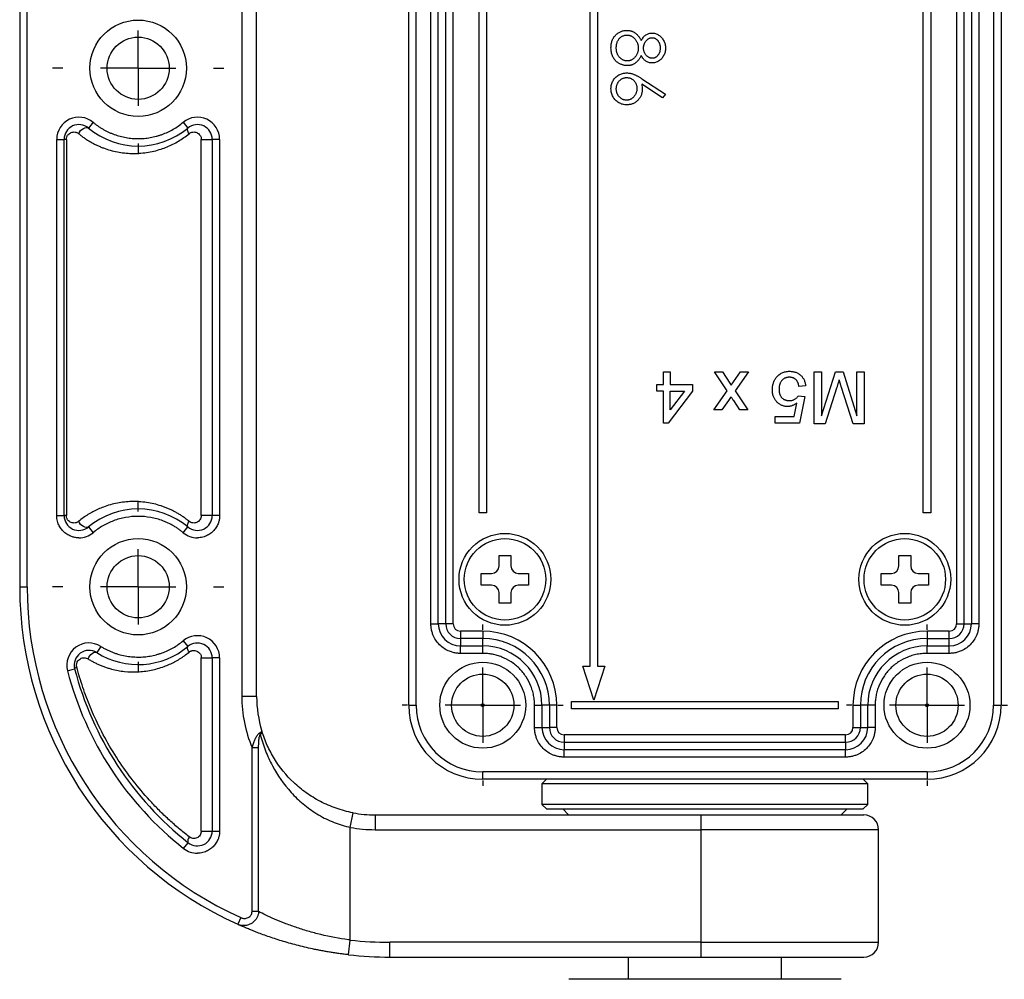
# Model space of a CAD drawing. Header units: millimetres. Extents: x 13 to 546, y 13 to 419.
# Tile 5 of 18: x 310 to 376, y 122 to 187. Entities that reach past the tile are written whole.
import ezdxf

# ---------------------------------------------------------------- set-up
doc = ezdxf.new("R2010")
doc.units = ezdxf.units.MM
doc.header["$LTSCALE"] = 2
doc.linetypes.add('CENTERX2', pattern=[20.32, 12.7, -2.54, 2.54, -2.54])
doc.layers.add('CENTER', color=40, linetype='CENTERX2')

# ---------------------------------------------------------------- blocks, each defined once
blk = doc.blocks.new('SW_CENTERMARKSYMBOL_2')
at = {"layer": 'CENTER', "color": 0}
for p, q in [((0, 5.08), (0, 5.44)), ((0, 0), (0, 2.54)), ((-5.08, 0), (-5.44, 0)), ((0, 0), (-2.54, 0)), ((0, 0), (0, -2.54)), ((0, 0), (2.54, 0)), ((5.08, 0), (5.44, 0)), ((0, -5.08), (0, -5.44))]:
    blk.add_line(p, q, dxfattribs=at)
blk = doc.blocks.new('SW_CENTERMARKSYMBOL_3')
at = {"layer": 'CENTER', "color": 0}
for p, q in [((0, 5.08), (0, 5.44)), ((0, 0), (0, 2.54)), ((-5.08, 0), (-5.44, 0)), ((0, 0), (-2.54, 0)), ((0, 0), (0, -2.54)), ((0, 0), (2.54, 0)), ((5.08, 0), (5.44, 0)), ((0, -5.08), (0, -5.44))]:
    blk.add_line(p, q, dxfattribs=at)
blk = doc.blocks.new('SW_CENTERMARKSYMBOL_5')
at = {"layer": 'CENTER', "color": 0}
for p, q in [((0, 5.08), (0, 5.795)), ((0, 0), (0, 2.54)), ((-5.08, 0), (-5.795, 0)), ((0, 0), (-2.54, 0)), ((0, 0), (0, -2.54)), ((0, 0), (2.54, 0)), ((5.08, 0), (5.795, 0)), ((0, -5.08), (0, -5.795))]:
    blk.add_line(p, q, dxfattribs=at)
blk = doc.blocks.new('SW_CENTERMARKSYMBOL_6')
at = {"layer": 'CENTER', "color": 0}
for p, q in [((0, 5.08), (0, 5.795)), ((0, 0), (0, 2.54)), ((-5.08, 0), (-5.795, 0)), ((0, 0), (-2.54, 0)), ((0, 0), (0, -2.54)), ((0, 0), (2.54, 0)), ((5.08, 0), (5.795, 0)), ((0, -5.08), (0, -5.795))]:
    blk.add_line(p, q, dxfattribs=at)

msp = doc.modelspace()

# ---------------------------------------------------------------- linework, layer by layer
for p, q in [((336.223, 140.485), (336.223, 226.485)), ((336.723, 140.485), (336.723, 226.485)), ((375.723, 226.485), (375.723, 140.485)), ((376.223, 226.485), (376.223, 140.485)), ((324.956, 225.885), (324.956, 141.085)), ((325.956, 141.085), (325.956, 225.885)), ((348.473, 143.132), (348.473, 223.837)), ((348.973, 223.837), (348.973, 143.132)), ((337.723, 145.985), (337.723, 220.985)), ((338.223, 145.985), (338.223, 220.985)), ((338.723, 145.985), (338.723, 220.985)), ((339.223, 145.985), (339.223, 220.985)), ((373.223, 220.985), (373.223, 145.985)), ((373.723, 145.985), (373.723, 220.985)), ((374.223, 220.985), (374.223, 145.985)), ((374.723, 220.985), (374.723, 145.985)), ((309.956, 218.485), (309.956, 148.485)), ((310.456, 148.485), (310.456, 218.485)), ((340.973, 153.485), (340.973, 213.485)), ((341.473, 213.485), (341.473, 153.485)), ((370.973, 153.485), (370.973, 213.485)), ((371.473, 213.485), (371.473, 153.485)), ((353.373, 181.493), (351.958, 182.418)), ((351.965, 182.779), (353.563, 181.735)), ((353.563, 181.735), (353.373, 181.493)), ((314.916, 179.835), (314.596, 179.451)), ((320.996, 179.835), (321.316, 179.451)), ((312.456, 153.287), (312.456, 178.682)), ((312.456, 178.682), (312.956, 178.682)), ((312.956, 153.287), (312.956, 178.682)), ((313.108, 178.682), (312.956, 178.682)), ((313.108, 178.682), (313.108, 153.287)), ((322.221, 153.287), (322.221, 178.682)), ((322.221, 178.682), (322.956, 178.682)), ((323.456, 178.682), (322.956, 178.682)), ((322.956, 178.682), (322.956, 153.287)), ((323.456, 178.682), (323.456, 153.287)), ((353.422, 162.985), (353.87, 162.985)), ((353.422, 162.132), (353.422, 162.985)), ((353.87, 162.985), (353.87, 162.132)), ((356.877, 162.985), (357.415, 162.985)), ((357.73, 161.705), (356.877, 162.985)), ((357.415, 162.985), (357.912, 162.238)), ((358.006, 162.099), (358.627, 162.985)), ((359.165, 162.985), (358.268, 161.706)), ((358.627, 162.985), (359.165, 162.985)), ((363.608, 162.985), (364.101, 162.985)), ((363.608, 159.485), (363.608, 162.985)), ((364.101, 160.023), (365.035, 162.985)), ((364.101, 162.985), (364.101, 160.023)), ((365.035, 162.985), (365.551, 162.985)), ((365.551, 162.985), (366.479, 160.023)), ((366.479, 162.985), (366.973, 162.985)), ((366.479, 160.023), (366.479, 162.985)), ((366.973, 162.985), (366.973, 159.485)), ((357.912, 162.238), (358.006, 162.099)), ((352.973, 162.132), (353.422, 162.132)), ((352.973, 161.684), (352.973, 162.132)), ((353.422, 161.684), (352.973, 161.684)), ((353.422, 159.53), (353.422, 161.684)), ((355.396, 161.684), (353.736, 159.53)), ((353.87, 162.132), (355.396, 162.132)), ((353.87, 161.684), (354.842, 161.684)), ((353.87, 160.423), (353.87, 161.684)), ((354.842, 161.684), (353.87, 160.423)), ((355.396, 162.132), (355.396, 161.684)), ((356.833, 160.427), (357.73, 161.705)), ((358.268, 161.706), (359.12, 160.427)), ((363.024, 162.042), (362.575, 161.998)), ((365.118, 161.899), (364.344, 159.485)), ((366.23, 159.485), (365.448, 161.941)), ((357.82, 161.067), (357.37, 160.427)), ((358.583, 160.427), (358.168, 161.048)), ((362.531, 161.369), (362.979, 161.325)), ((362.979, 161.325), (362.62, 159.53)), ((357.37, 160.427), (356.833, 160.427)), ((359.12, 160.427), (358.583, 160.427)), ((362.254, 159.978), (362.432, 160.885)), ((360.96, 159.978), (362.254, 159.978)), ((360.96, 159.53), (360.96, 159.978)), ((353.736, 159.53), (353.422, 159.53)), ((362.62, 159.53), (360.96, 159.53)), ((364.344, 159.485), (363.608, 159.485)), ((366.973, 159.485), (366.23, 159.485)), ((312.456, 153.287), (312.956, 153.287)), ((313.108, 153.287), (312.956, 153.287)), ((322.956, 153.287), (322.221, 153.287)), ((323.456, 153.287), (322.956, 153.287)), ((341.473, 153.485), (340.973, 153.485)), ((371.473, 153.485), (370.973, 153.485)), ((314.596, 152.519), (314.916, 152.135)), ((320.996, 152.135), (321.316, 152.519)), ((342.323, 150.585), (343.123, 150.585)), ((342.323, 149.885), (342.323, 150.585)), ((343.123, 150.585), (343.123, 149.885)), ((369.323, 150.585), (370.123, 150.585)), ((369.323, 149.885), (369.323, 150.585)), ((370.123, 150.585), (370.123, 149.885)), ((341.123, 149.385), (341.823, 149.385)), ((341.123, 148.585), (341.123, 149.385)), ((343.623, 149.385), (344.323, 149.385)), ((344.323, 149.385), (344.323, 148.585)), ((368.123, 149.385), (368.823, 149.385)), ((368.123, 148.585), (368.123, 149.385)), ((370.623, 149.385), (371.323, 149.385)), ((371.323, 149.385), (371.323, 148.585)), ((309.956, 148.485), (310.456, 148.485)), ((341.823, 148.585), (341.123, 148.585)), ((344.323, 148.585), (343.623, 148.585)), ((368.823, 148.585), (368.123, 148.585)), ((371.323, 148.585), (370.623, 148.585)), ((342.323, 147.385), (342.323, 148.085)), ((343.123, 148.085), (343.123, 147.385)), ((369.323, 147.385), (369.323, 148.085)), ((370.123, 148.085), (370.123, 147.385)), ((343.123, 147.385), (342.323, 147.385)), ((370.123, 147.385), (369.323, 147.385)), ((337.723, 145.985), (338.223, 145.985)), ((338.723, 145.985), (338.223, 145.985)), ((339.223, 145.985), (338.723, 145.985)), ((373.223, 145.985), (373.723, 145.985)), ((373.723, 145.985), (374.223, 145.985)), ((374.723, 145.985), (374.223, 145.985)), ((341.223, 145.485), (339.723, 145.485)), ((339.723, 145.485), (339.723, 144.985)), ((339.723, 144.985), (339.723, 144.485)), ((341.223, 144.985), (339.723, 144.985)), ((341.223, 145.485), (341.223, 144.985)), ((341.223, 144.485), (341.223, 144.985)), ((372.723, 145.485), (371.223, 145.485)), ((371.223, 145.485), (371.223, 144.985)), ((371.223, 144.985), (371.223, 144.485)), ((371.223, 144.985), (372.723, 144.985)), ((372.723, 144.985), (372.723, 145.485)), ((372.723, 144.485), (372.723, 144.985)), ((315.431, 144.461), (315.165, 144.038)), ((320.996, 144.835), (321.316, 144.451)), ((339.723, 144.485), (341.223, 144.485)), ((339.723, 143.985), (339.723, 144.485)), ((341.223, 143.985), (341.223, 144.485)), ((371.223, 144.485), (372.723, 144.485)), ((371.223, 143.985), (371.223, 144.485)), ((372.723, 143.985), (372.723, 144.485)), ((322.221, 131.992), (322.221, 143.682)), ((322.221, 143.682), (322.956, 143.682)), ((323.456, 143.682), (322.956, 143.682)), ((322.956, 143.682), (322.956, 131.992)), ((323.456, 143.682), (323.456, 131.992)), ((341.223, 143.985), (339.723, 143.985)), ((372.723, 143.985), (371.223, 143.985)), ((348.723, 140.835), (347.973, 143.132)), ((347.973, 143.132), (348.473, 143.132)), ((349.473, 143.132), (348.723, 140.835)), ((348.973, 143.132), (349.473, 143.132)), ((313.182, 142.812), (313.666, 142.938)), ((325.956, 141.085), (324.956, 141.085)), ((336.223, 140.485), (336.723, 140.485)), ((344.723, 138.985), (344.723, 140.485)), ((344.723, 140.485), (345.223, 140.485)), ((345.223, 140.485), (345.223, 138.985)), ((345.723, 140.485), (345.223, 140.485)), ((346.223, 140.485), (345.723, 140.485)), ((345.723, 140.485), (345.723, 138.985)), ((346.223, 138.985), (346.223, 140.485)), ((347.223, 140.735), (365.223, 140.735)), ((347.223, 140.235), (347.223, 140.735)), ((365.223, 140.735), (365.223, 140.235)), ((366.223, 140.485), (366.223, 138.985)), ((366.223, 140.485), (366.723, 140.485)), ((367.223, 140.485), (366.723, 140.485)), ((366.723, 140.485), (366.723, 138.985)), ((367.723, 140.485), (367.223, 140.485)), ((367.223, 138.985), (367.223, 140.485)), ((367.723, 140.485), (367.723, 138.985)), ((375.723, 140.485), (376.223, 140.485)), ((365.223, 140.235), (347.223, 140.235)), ((344.723, 138.985), (345.223, 138.985)), ((345.223, 138.985), (345.723, 138.985)), ((346.223, 138.985), (345.723, 138.985)), ((366.223, 138.985), (366.723, 138.985)), ((366.723, 138.985), (367.223, 138.985)), ((367.723, 138.985), (367.223, 138.985)), ((365.723, 138.485), (346.723, 138.485)), ((346.723, 138.485), (346.723, 137.985)), ((365.723, 137.985), (365.723, 138.485)), ((346.723, 137.985), (346.723, 137.485)), ((346.723, 137.985), (365.723, 137.985)), ((365.723, 137.985), (365.723, 137.485)), ((325.647, 126.555), (325.647, 137.626)), ((325.647, 137.626), (326.089, 137.626)), ((326.089, 126.555), (326.089, 137.626)), ((365.723, 137.485), (346.723, 137.485)), ((346.723, 136.985), (346.723, 137.485)), ((365.723, 136.985), (346.723, 136.985)), ((365.723, 136.985), (365.723, 137.485)), ((371.223, 135.985), (341.223, 135.985)), ((341.223, 135.485), (341.223, 135.985)), ((371.223, 135.985), (371.223, 135.485)), ((371.223, 135.485), (341.223, 135.485)), ((345.523, 135.485), (345.223, 135.185)), ((345.223, 135.185), (345.223, 133.785)), ((367.223, 135.185), (345.223, 135.185)), ((367.223, 135.185), (366.923, 135.485)), ((367.223, 133.785), (367.223, 135.185)), ((345.223, 133.785), (345.523, 133.485)), ((367.223, 133.785), (345.223, 133.785)), ((366.923, 133.485), (367.223, 133.785)), ((332.28, 132.242), (332.466, 133.225)), ((333.956, 133.085), (333.956, 132.085)), ((333.956, 133.085), (355.956, 133.085)), ((345.523, 133.485), (366.923, 133.485)), ((346.623, 133.485), (347.023, 133.085)), ((355.956, 133.085), (366.956, 133.085)), ((355.956, 133.085), (355.956, 132.085)), ((365.423, 133.085), (365.823, 133.485)), ((322.221, 131.992), (322.956, 131.992)), ((322.956, 131.992), (323.456, 131.992)), ((332.28, 124.634), (332.28, 132.242)), ((333.956, 132.085), (355.956, 132.085)), ((355.956, 132.085), (355.956, 124.485)), ((367.956, 132.085), (355.956, 132.085)), ((367.956, 124.485), (367.956, 132.085)), ((321.027, 130.814), (321.337, 131.207)), ((326.089, 126.555), (325.647, 126.555)), ((324.881, 126.152), (324.675, 125.696)), ((332.169, 123.641), (332.28, 124.634)), ((355.956, 124.485), (334.956, 124.485)), ((334.956, 123.485), (334.956, 124.485)), ((355.956, 124.485), (355.956, 123.485)), ((355.956, 124.485), (367.956, 124.485)), ((334.956, 123.485), (355.956, 123.485)), ((351.048, 123.485), (351.048, 121.985)), ((355.956, 123.485), (366.956, 123.485)), ((361.398, 121.985), (361.398, 123.485)), ((365.419, 121.985), (347.027, 121.985))]:
    msp.add_line(p, q)
at = {"flags": 128}
for points in [[(313.938, 179.067), (313.997, 179.173), (314.073, 179.273), (314.163, 179.359), (314.259, 179.427), (314.357, 179.472), (314.449, 179.492), (314.53, 179.485), (314.596, 179.451)], [(321.391, 179.067), (321.354, 179.13), (321.324, 179.191), (321.302, 179.25), (321.287, 179.304), (321.282, 179.352), (321.284, 179.393), (321.296, 179.426), (321.316, 179.451)], [(314.596, 152.519), (314.53, 152.485), (314.449, 152.478), (314.357, 152.497), (314.259, 152.542), (314.163, 152.61), (314.073, 152.697), (313.997, 152.797), (313.938, 152.903)], [(321.316, 152.519), (321.296, 152.543), (321.284, 152.576), (321.282, 152.618), (321.287, 152.666), (321.302, 152.72), (321.324, 152.778), (321.354, 152.84), (321.391, 152.903)], [(321.391, 144.067), (321.354, 144.13), (321.324, 144.191), (321.302, 144.25), (321.287, 144.304), (321.282, 144.352), (321.284, 144.393), (321.296, 144.426), (321.316, 144.451)], [(314.57, 143.614), (314.618, 143.722), (314.682, 143.824), (314.759, 143.913), (314.843, 143.986), (314.932, 144.037), (315.018, 144.063), (315.097, 144.063), (315.165, 144.038)], [(313.811, 143.065), (313.776, 143.047), (313.745, 143.029), (313.719, 143.012), (313.698, 142.995), (313.682, 142.979), (313.671, 142.965), (313.666, 142.951), (313.666, 142.938)], [(321.402, 131.6), (321.366, 131.535), (321.337, 131.472), (321.316, 131.412), (321.303, 131.356), (321.299, 131.307), (321.303, 131.265), (321.316, 131.232), (321.337, 131.207)]]:
    msp.add_lwpolyline(points, dxfattribs=at)
for centre, radius in [((317.956, 183.485), 3.255), ((317.956, 183.485), 2.1), ((317.956, 148.485), 3.255), ((342.723, 148.985), 3.1), ((342.723, 148.985), 2.75), ((369.723, 148.985), 3.1), ((369.723, 148.985), 2.75), ((317.956, 148.485), 2.1), ((341.223, 140.485), 2.9), ((371.223, 140.485), 2.9), ((341.223, 140.485), 2.1), ((371.223, 140.485), 2.1), ((341.223, 140.485), 0.1), ((371.223, 140.485), 0.1)]:
    msp.add_circle(centre, radius)
for centre, radius, start, end in [((313.956, 178.682), 1.5, 50.20818, 180), ((321.956, 178.682), 1.5, 360, 129.79182), ((313.956, 178.682), 1, 50.20818, 180), ((321.956, 178.682), 1, 360, 129.79182), ((317.956, 183.485), 5.25, 230.20818, 309.79182), ((317.956, 148.485), 5.25, 50.20818, 129.79182), ((313.956, 153.287), 1, 180, 309.79182), ((321.956, 153.287), 1, 230.20818, 0), ((313.956, 153.287), 1.5, 270, 309.79182), ((321.956, 153.287), 1.5, 230.20818, 270), ((341.823, 149.885), 0.5, 270, 0), ((343.623, 149.885), 0.5, 180, 270), ((368.823, 149.885), 0.5, 270, 0), ((370.623, 149.885), 0.5, 180, 270), ((334.956, 148.485), 25, 180, 245.71874), ((334.956, 148.485), 24.5, 180, 245.71873), ((341.823, 148.085), 0.5, 0, 90), ((343.623, 148.085), 0.5, 90, 180), ((368.823, 148.085), 0.5, 0, 90), ((370.623, 148.085), 0.5, 90, 180), ((339.723, 145.985), 1.5, 180, 270), ((339.723, 145.985), 1, 180, 270), ((339.723, 145.985), 0.5, 180, 270), ((372.723, 145.985), 1.5, 270, 360), ((372.723, 145.985), 0.5, 270, 0), ((372.723, 145.985), 1, 270, 0), ((321.956, 143.682), 1.5, 360, 129.79182), ((341.223, 140.485), 5, 0, 90), ((341.223, 140.485), 4.5, 0, 90), ((371.223, 140.485), 5, 90, 180), ((371.223, 140.485), 4.5, 90, 180), ((314.634, 143.191), 1.5, 57.89513, 194.60218), ((317.956, 148.485), 5.25, 237.89513, 309.79182), ((321.956, 143.682), 1, 360, 129.79182), ((341.223, 140.485), 4, 0, 90), ((371.223, 140.485), 4, 90, 180), ((314.634, 143.191), 1, 57.89513, 194.60218), ((334.956, 148.485), 22.5, 194.60218, 231.75338), ((334.956, 148.485), 22, 194.60218, 231.75338), ((333.956, 141.085), 9, 180, 202.60327), ((333.956, 141.085), 8, 180, 197.06726), ((341.223, 140.485), 5, 180, 270), ((341.223, 140.485), 4.5, 180, 270), ((371.223, 140.485), 4.5, 270, 0), ((371.223, 140.485), 5, 270, 0), ((346.723, 138.985), 1.5, 180, 270), ((346.723, 138.985), 1, 180, 270), ((346.723, 138.985), 0.5, 180, 270), ((365.723, 138.985), 1.5, 270, 360), ((365.723, 138.985), 0.5, 270, 360), ((365.723, 138.985), 1, 270, 360), ((325.647, 138.399), 0.565, 10.45194, 23.73604), ((333.956, 141.085), 8, 259.2712, 270), ((366.956, 132.085), 1, 360, 90), ((321.956, 131.992), 1, 231.75338, 360), ((333.956, 141.085), 9, 259.2712, 270), ((321.956, 131.992), 1.5, 231.75338, 270), ((334.956, 148.485), 24, 263.59954, 270), ((366.956, 124.485), 1, 270, 0), ((334.956, 148.485), 25, 263.59954, 270)]:
    msp.add_arc(centre, radius, start, end)
for points, knots in [([(349.883, 184.858), (349.884, 184.905), (349.887, 184.997), (349.902, 185.13), (349.928, 185.254), (349.965, 185.37), (350.012, 185.477), (350.071, 185.574), (350.139, 185.664), (350.219, 185.743), (350.304, 185.813), (350.392, 185.874), (350.482, 185.926), (350.574, 185.969), (350.668, 186.002), (350.765, 186.025), (350.864, 186.04), (350.93, 186.042), (350.964, 186.042)], [0, 0, 0, 0, 0.078556, 0.152863, 0.22356, 0.290375, 0.355403, 0.418291, 0.480389, 0.543073, 0.604924, 0.664398, 0.721943, 0.778375, 0.83383, 0.888861, 0.944089, 1, 1, 1, 1]), ([(350.242, 184.855), (350.243, 184.897), (350.245, 184.979), (350.263, 185.097), (350.291, 185.209), (350.331, 185.311), (350.381, 185.406), (350.443, 185.488), (350.512, 185.561), (350.592, 185.62), (350.678, 185.668), (350.767, 185.703), (350.859, 185.724), (350.922, 185.727), (350.953, 185.728)], [0, 0, 0, 0, 0.099873, 0.195097, 0.285403, 0.373284, 0.457583, 0.538851, 0.618081, 0.697677, 0.775529, 0.851404, 0.925102, 1, 1, 1, 1]), ([(350.953, 185.728), (350.978, 185.728), (351.029, 185.726), (351.102, 185.713), (351.174, 185.694), (351.243, 185.665), (351.309, 185.629), (351.373, 185.584), (351.435, 185.532), (351.493, 185.472), (351.546, 185.407), (351.594, 185.336), (351.634, 185.262), (351.667, 185.184), (351.692, 185.102), (351.709, 185.016), (351.721, 184.927), (351.722, 184.866), (351.723, 184.834)], [0, 0, 0, 0, 0.057921, 0.114878, 0.171001, 0.227885, 0.285151, 0.344417, 0.405577, 0.46995, 0.535016, 0.599472, 0.663918, 0.728465, 0.793503, 0.860188, 0.928731, 1, 1, 1, 1]), ([(350.964, 186.042), (350.988, 186.042), (351.037, 186.041), (351.108, 186.033), (351.178, 186.02), (351.246, 186.003), (351.312, 185.979), (351.376, 185.951), (351.439, 185.918), (351.5, 185.88), (351.559, 185.836), (351.616, 185.786), (351.671, 185.729), (351.725, 185.665), (351.778, 185.597), (351.828, 185.521), (351.878, 185.439), (351.907, 185.382), (351.923, 185.352)], [0, 0, 0, 0, 0.058854, 0.116315, 0.172675, 0.22878, 0.28458, 0.340257, 0.39663, 0.453507, 0.512318, 0.572648, 0.636022, 0.702363, 0.771483, 0.844184, 0.92007, 1, 1, 1, 1]), ([(351.923, 185.352), (351.945, 185.392), (351.988, 185.471), (352.066, 185.575), (352.152, 185.665), (352.245, 185.737), (352.344, 185.794), (352.448, 185.833), (352.555, 185.859), (352.628, 185.862), (352.665, 185.863)], [0, 0, 0, 0, 0.14586, 0.282426, 0.41085, 0.535029, 0.654701, 0.770133, 0.884556, 1, 1, 1, 1]), ([(352.082, 184.842), (352.082, 184.865), (352.083, 184.911), (352.092, 184.979), (352.106, 185.044), (352.126, 185.108), (352.151, 185.168), (352.182, 185.227), (352.218, 185.284), (352.26, 185.337), (352.305, 185.386), (352.351, 185.43), (352.399, 185.466), (352.449, 185.496), (352.499, 185.521), (352.552, 185.536), (352.605, 185.547), (352.641, 185.548), (352.66, 185.549)], [0, 0, 0, 0, 0.069169, 0.136708, 0.203117, 0.268916, 0.334646, 0.399903, 0.467099, 0.535245, 0.602445, 0.665185, 0.725502, 0.78249, 0.838076, 0.892174, 0.945436, 1, 1, 1, 1]), ([(352.66, 185.549), (352.678, 185.548), (352.714, 185.548), (352.767, 185.537), (352.818, 185.522), (352.867, 185.501), (352.914, 185.472), (352.96, 185.438), (353.002, 185.398), (353.044, 185.352), (353.081, 185.301), (353.114, 185.247), (353.142, 185.19), (353.165, 185.129), (353.182, 185.065), (353.195, 184.998), (353.202, 184.927), (353.203, 184.879), (353.204, 184.855)], [0, 0, 0, 0, 0.055928, 0.110562, 0.164473, 0.219008, 0.274886, 0.332172, 0.391956, 0.455348, 0.52037, 0.584969, 0.649345, 0.715975, 0.783553, 0.852791, 0.924757, 1, 1, 1, 1]), ([(352.665, 185.863), (352.702, 185.861), (352.777, 185.858), (352.888, 185.831), (352.998, 185.788), (353.105, 185.729), (353.206, 185.656), (353.297, 185.568), (353.376, 185.467), (353.442, 185.355), (353.497, 185.233), (353.534, 185.105), (353.558, 184.973), (353.561, 184.883), (353.563, 184.837)], [0, 0, 0, 0, 0.074058, 0.14887, 0.226668, 0.307735, 0.391157, 0.473929, 0.557928, 0.644989, 0.733364, 0.821092, 0.909287, 1, 1, 1, 1]), ([(350.267, 183.929), (350.237, 183.957), (350.176, 184.012), (350.097, 184.107), (350.031, 184.211), (349.977, 184.324), (349.935, 184.446), (349.904, 184.575), (349.887, 184.714), (349.884, 184.809), (349.883, 184.858)], [0, 0, 0, 0, 0.119283, 0.237093, 0.354796, 0.474576, 0.59746, 0.724926, 0.858883, 1, 1, 1, 1]), ([(350.986, 183.978), (350.961, 183.979), (350.913, 183.98), (350.841, 183.992), (350.773, 184.011), (350.706, 184.037), (350.642, 184.07), (350.58, 184.112), (350.52, 184.16), (350.464, 184.216), (350.411, 184.277), (350.367, 184.345), (350.327, 184.417), (350.297, 184.495), (350.272, 184.577), (350.255, 184.665), (350.244, 184.758), (350.243, 184.822), (350.242, 184.855)], [0, 0, 0, 0, 0.057448, 0.113333, 0.168885, 0.224093, 0.280066, 0.337966, 0.397798, 0.459632, 0.522821, 0.585875, 0.649687, 0.714433, 0.781173, 0.850839, 0.923441, 1, 1, 1, 1]), ([(352.667, 184.158), (352.643, 184.159), (352.595, 184.161), (352.523, 184.179), (352.453, 184.209), (352.382, 184.247), (352.316, 184.297), (352.257, 184.356), (352.204, 184.423), (352.161, 184.5), (352.126, 184.581), (352.101, 184.666), (352.084, 184.753), (352.083, 184.812), (352.082, 184.842)], [0, 0, 0, 0, 0.071443, 0.144646, 0.220858, 0.302293, 0.385924, 0.469194, 0.554666, 0.643442, 0.733162, 0.821506, 0.91031, 1, 1, 1, 1]), ([(353.563, 184.837), (353.561, 184.793), (353.558, 184.705), (353.535, 184.576), (353.495, 184.453), (353.441, 184.335), (353.375, 184.226), (353.294, 184.129), (353.204, 184.044), (353.103, 183.973), (352.996, 183.915), (352.885, 183.875), (352.771, 183.849), (352.693, 183.845), (352.655, 183.844)], [0, 0, 0, 0, 0.08941, 0.176306, 0.262626, 0.349446, 0.435498, 0.518928, 0.601355, 0.684256, 0.765807, 0.844877, 0.92228, 1, 1, 1, 1]), ([(353.204, 184.855), (353.203, 184.827), (353.202, 184.774), (353.194, 184.696), (353.181, 184.624), (353.163, 184.556), (353.139, 184.493), (353.11, 184.436), (353.075, 184.383), (353.036, 184.336), (352.993, 184.295), (352.95, 184.258), (352.905, 184.228), (352.86, 184.202), (352.813, 184.183), (352.765, 184.168), (352.716, 184.159), (352.683, 184.158), (352.667, 184.158)], [0, 0, 0, 0, 0.084513, 0.163644, 0.238615, 0.309808, 0.378004, 0.443951, 0.50748, 0.569985, 0.631231, 0.689153, 0.743752, 0.796938, 0.848916, 0.898966, 0.949098, 1, 1, 1, 1]), ([(351.723, 184.834), (351.722, 184.805), (351.721, 184.748), (351.71, 184.664), (351.693, 184.584), (351.668, 184.506), (351.636, 184.431), (351.598, 184.36), (351.552, 184.293), (351.5, 184.229), (351.443, 184.171), (351.385, 184.119), (351.323, 184.076), (351.26, 184.04), (351.194, 184.012), (351.127, 183.992), (351.057, 183.981), (351.01, 183.979), (350.986, 183.978)], [0, 0, 0, 0, 0.069643, 0.136952, 0.202995, 0.267775, 0.332398, 0.396936, 0.461997, 0.528608, 0.594093, 0.656546, 0.716174, 0.774225, 0.830819, 0.886937, 0.942661, 1, 1, 1, 1]), ([(351.923, 184.341), (351.908, 184.312), (351.879, 184.256), (351.832, 184.177), (351.782, 184.104), (351.733, 184.036), (351.681, 183.974), (351.627, 183.919), (351.572, 183.869), (351.515, 183.826), (351.456, 183.788), (351.396, 183.755), (351.334, 183.726), (351.269, 183.704), (351.203, 183.686), (351.134, 183.673), (351.064, 183.666), (351.016, 183.665), (350.992, 183.664)], [0, 0, 0, 0, 0.079525, 0.1551, 0.22722, 0.295911, 0.362056, 0.42552, 0.485813, 0.544495, 0.60146, 0.657841, 0.713974, 0.769468, 0.82613, 0.882885, 0.940701, 1, 1, 1, 1]), ([(352.655, 183.844), (352.617, 183.845), (352.542, 183.848), (352.433, 183.872), (352.332, 183.912), (352.236, 183.966), (352.147, 184.037), (352.065, 184.124), (351.988, 184.225), (351.945, 184.302), (351.923, 184.341)], [0, 0, 0, 0, 0.121904, 0.239413, 0.35541, 0.472091, 0.592859, 0.718703, 0.854892, 1, 1, 1, 1]), ([(350.992, 183.664), (350.959, 183.665), (350.892, 183.667), (350.793, 183.68), (350.698, 183.7), (350.605, 183.729), (350.516, 183.767), (350.43, 183.813), (350.345, 183.866), (350.294, 183.908), (350.267, 183.929)], [0, 0, 0, 0, 0.128158, 0.253673, 0.377325, 0.499385, 0.622918, 0.745839, 0.871395, 1, 1, 1, 1]), ([(349.883, 182.111), (349.885, 182.158), (349.888, 182.251), (349.915, 182.388), (349.958, 182.52), (350.019, 182.646), (350.095, 182.762), (350.186, 182.866), (350.291, 182.957), (350.41, 183.033), (350.537, 183.094), (350.67, 183.139), (350.808, 183.165), (350.902, 183.169), (350.949, 183.171)], [0, 0, 0, 0, 0.084335, 0.167052, 0.249566, 0.33274, 0.415915, 0.497828, 0.580373, 0.6646, 0.749467, 0.83251, 0.915639, 1, 1, 1, 1]), ([(350.242, 182.094), (350.243, 182.12), (350.244, 182.171), (350.253, 182.246), (350.27, 182.318), (350.292, 182.387), (350.32, 182.454), (350.356, 182.517), (350.397, 182.577), (350.445, 182.634), (350.496, 182.687), (350.552, 182.731), (350.608, 182.771), (350.669, 182.801), (350.732, 182.827), (350.798, 182.844), (350.866, 182.855), (350.913, 182.856), (350.936, 182.857)], [0, 0, 0, 0, 0.06795, 0.13326, 0.1978, 0.260846, 0.323319, 0.386282, 0.450062, 0.515208, 0.579641, 0.641817, 0.701692, 0.760769, 0.819254, 0.878738, 0.938158, 1, 1, 1, 1]), ([(350.936, 182.857), (350.96, 182.856), (351.007, 182.854), (351.076, 182.845), (351.142, 182.829), (351.205, 182.806), (351.266, 182.778), (351.324, 182.742), (351.379, 182.701), (351.431, 182.653), (351.478, 182.6), (351.52, 182.543), (351.555, 182.482), (351.584, 182.418), (351.605, 182.349), (351.622, 182.276), (351.631, 182.2), (351.632, 182.148), (351.633, 182.121)], [0, 0, 0, 0, 0.063183, 0.123733, 0.183606, 0.242704, 0.301649, 0.36107, 0.422074, 0.484252, 0.547347, 0.609346, 0.670894, 0.73321, 0.796804, 0.862099, 0.929401, 1, 1, 1, 1]), ([(350.949, 183.171), (350.985, 183.17), (351.059, 183.167), (351.17, 183.15), (351.284, 183.123), (351.381, 183.093), (351.46, 183.061), (351.524, 183.034), (351.59, 183.001), (351.66, 182.966), (351.732, 182.925), (351.807, 182.881), (351.885, 182.831), (351.938, 182.797), (351.965, 182.779)], [0, 0, 0, 0, 0.097818, 0.199726, 0.305276, 0.415811, 0.474472, 0.537274, 0.603657, 0.674299, 0.749834, 0.828598, 0.912378, 1, 1, 1, 1]), ([(351.958, 182.418), (351.968, 182.356), (351.987, 182.236), (351.991, 182.114), (351.992, 182.055)], [0, 0, 0, 0, 0.512659, 1, 1, 1, 1]), ([(350.955, 181.017), (350.906, 181.018), (350.81, 181.021), (350.669, 181.049), (350.536, 181.092), (350.411, 181.154), (350.295, 181.231), (350.192, 181.325), (350.1, 181.433), (350.024, 181.554), (349.961, 181.685), (349.916, 181.822), (349.888, 181.965), (349.885, 182.062), (349.883, 182.111)], [0, 0, 0, 0, 0.085948, 0.169125, 0.250399, 0.33229, 0.413364, 0.494172, 0.576022, 0.660757, 0.745783, 0.830044, 0.914028, 1, 1, 1, 1]), ([(350.936, 181.331), (350.913, 181.332), (350.866, 181.333), (350.798, 181.344), (350.732, 181.361), (350.669, 181.386), (350.609, 181.418), (350.551, 181.456), (350.496, 181.502), (350.445, 181.554), (350.397, 181.611), (350.355, 181.671), (350.32, 181.734), (350.292, 181.801), (350.27, 181.87), (350.253, 181.942), (350.244, 182.017), (350.243, 182.068), (350.242, 182.094)], [0, 0, 0, 0, 0.061853, 0.121284, 0.180778, 0.239273, 0.298641, 0.358186, 0.42076, 0.485205, 0.550362, 0.61365, 0.676623, 0.739108, 0.802165, 0.866717, 0.932038, 1, 1, 1, 1]), ([(351.633, 182.121), (351.632, 182.094), (351.631, 182.041), (351.622, 181.964), (351.605, 181.889), (351.584, 181.817), (351.555, 181.749), (351.52, 181.683), (351.478, 181.621), (351.431, 181.562), (351.379, 181.508), (351.324, 181.461), (351.266, 181.421), (351.206, 181.387), (351.142, 181.362), (351.076, 181.345), (351.007, 181.333), (350.96, 181.331), (350.936, 181.331)], [0, 0, 0, 0, 0.068912, 0.135225, 0.200161, 0.263983, 0.327029, 0.390242, 0.454168, 0.519336, 0.58327, 0.645284, 0.705071, 0.763744, 0.821775, 0.880006, 0.938862, 1, 1, 1, 1]), ([(351.992, 182.055), (351.991, 182.02), (351.989, 181.95), (351.975, 181.847), (351.952, 181.748), (351.919, 181.654), (351.876, 181.563), (351.825, 181.477), (351.763, 181.395), (351.694, 181.318), (351.617, 181.248), (351.536, 181.185), (351.45, 181.133), (351.359, 181.091), (351.264, 181.058), (351.165, 181.034), (351.061, 181.02), (350.991, 181.018), (350.955, 181.017)], [0, 0, 0, 0, 0.065231, 0.128405, 0.190067, 0.250943, 0.311546, 0.372863, 0.435024, 0.499072, 0.563091, 0.62551, 0.68668, 0.747283, 0.808563, 0.870742, 0.934341, 1, 1, 1, 1]), ([(314.916, 179.835), (314.969, 179.791), (315.076, 179.704), (315.244, 179.583), (315.415, 179.469), (315.591, 179.363), (315.771, 179.265), (315.956, 179.174), (316.145, 179.092), (316.403, 178.992), (316.731, 178.889), (317.134, 178.8), (317.543, 178.745), (317.818, 178.738), (317.956, 178.735)], [0, 0, 0, 0, 0.062887, 0.125428, 0.187742, 0.249946, 0.312161, 0.374506, 0.437098, 0.500056, 0.625457, 0.749946, 0.874476, 1, 1, 1, 1]), ([(317.956, 178.735), (318.025, 178.736), (318.163, 178.737), (318.369, 178.751), (318.573, 178.773), (318.776, 178.804), (318.978, 178.844), (319.178, 178.893), (319.376, 178.951), (319.638, 179.039), (319.956, 179.17), (320.322, 179.359), (320.672, 179.578), (320.887, 179.749), (320.996, 179.835)], [0, 0, 0, 0, 0.062887, 0.125428, 0.187742, 0.249946, 0.312161, 0.374506, 0.437098, 0.500056, 0.625457, 0.749946, 0.874476, 1, 1, 1, 1]), ([(313.108, 178.682), (313.108, 178.702), (313.11, 178.741), (313.12, 178.799), (313.139, 178.862), (313.17, 178.928), (313.228, 179.012), (313.317, 179.096), (313.437, 179.157), (313.565, 179.186), (313.681, 179.182), (313.781, 179.157), (313.864, 179.122), (313.913, 179.085), (313.938, 179.067)], [0, 0, 0, 0, 0.0414707, 0.0830593, 0.125816, 0.1867712, 0.2512016, 0.3712133, 0.5008973, 0.6249858, 0.7501239, 0.8367499, 0.9194638, 1, 1, 1, 1]), ([(313.938, 179.067), (314.001, 179.016), (314.128, 178.914), (314.325, 178.772), (314.526, 178.639), (314.734, 178.514), (314.946, 178.397), (315.164, 178.29), (315.387, 178.191), (315.839, 178.013), (316.539, 177.815), (317.516, 177.71), (318.512, 177.766), (319.318, 177.955), (319.91, 178.174), (320.304, 178.352), (320.682, 178.561), (321.047, 178.795), (321.277, 178.976), (321.391, 179.067)], [0, 0, 0, 0, 0.030753, 0.061561, 0.09246, 0.123485, 0.154672, 0.186054, 0.217666, 0.24954, 0.374936, 0.49908, 0.625717, 0.748928, 0.800687, 0.851428, 0.901391, 0.950829, 1, 1, 1, 1]), ([(321.391, 179.067), (321.41, 179.081), (321.447, 179.109), (321.508, 179.141), (321.573, 179.165), (321.663, 179.183), (321.778, 179.185), (321.912, 179.15), (322.035, 179.08), (322.125, 178.984), (322.183, 178.883), (322.216, 178.785), (322.22, 178.717), (322.221, 178.682)], [0, 0, 0, 0, 0.062034, 0.123769, 0.186201, 0.250298, 0.375677, 0.500075, 0.627302, 0.749849, 0.835206, 0.917123, 1, 1, 1, 1]), ([(361.048, 162.605), (361.076, 162.639), (361.13, 162.705), (361.224, 162.792), (361.324, 162.865), (361.433, 162.925), (361.548, 162.973), (361.671, 163.005), (361.802, 163.027), (361.891, 163.029), (361.937, 163.03)], [0, 0, 0, 0, 0.127893, 0.251579, 0.372793, 0.492778, 0.61359, 0.737809, 0.86618, 1, 1, 1, 1]), ([(361.937, 163.03), (361.974, 163.029), (362.048, 163.027), (362.156, 163.014), (362.259, 162.994), (362.356, 162.964), (362.448, 162.926), (362.535, 162.879), (362.616, 162.824), (362.691, 162.761), (362.761, 162.691), (362.822, 162.614), (362.876, 162.532), (362.922, 162.445), (362.959, 162.352), (362.99, 162.254), (363.012, 162.15), (363.02, 162.079), (363.024, 162.042)], [0, 0, 0, 0, 0.069309, 0.135582, 0.199703, 0.261758, 0.322713, 0.382968, 0.442746, 0.503224, 0.563759, 0.623755, 0.683414, 0.743843, 0.805035, 0.867628, 0.932767, 1, 1, 1, 1]), ([(360.781, 161.784), (360.781, 161.823), (360.783, 161.9), (360.796, 162.013), (360.817, 162.122), (360.846, 162.227), (360.883, 162.328), (360.93, 162.424), (360.984, 162.518), (361.027, 162.576), (361.048, 162.605)], [0, 0, 0, 0, 0.13247, 0.261667, 0.387572, 0.511029, 0.632651, 0.754644, 0.876515, 1, 1, 1, 1]), ([(361.934, 162.626), (361.907, 162.625), (361.855, 162.624), (361.779, 162.613), (361.708, 162.596), (361.64, 162.571), (361.577, 162.54), (361.519, 162.501), (361.465, 162.456), (361.416, 162.403), (361.372, 162.345), (361.334, 162.282), (361.302, 162.215), (361.275, 162.143), (361.255, 162.066), (361.24, 161.985), (361.231, 161.9), (361.23, 161.841), (361.229, 161.811)], [0, 0, 0, 0, 0.065801, 0.128677, 0.188676, 0.247598, 0.304849, 0.361786, 0.419523, 0.478682, 0.53877, 0.598799, 0.660184, 0.722952, 0.787993, 0.855404, 0.926153, 1, 1, 1, 1]), ([(362.575, 161.998), (362.571, 162.023), (362.562, 162.072), (362.546, 162.143), (362.525, 162.209), (362.5, 162.271), (362.472, 162.328), (362.441, 162.38), (362.404, 162.426), (362.366, 162.469), (362.324, 162.506), (362.278, 162.538), (362.229, 162.565), (362.176, 162.588), (362.12, 162.604), (362.061, 162.617), (361.998, 162.624), (361.956, 162.625), (361.934, 162.626)], [0, 0, 0, 0, 0.077361, 0.15048, 0.219977, 0.286681, 0.349678, 0.41068, 0.469427, 0.526756, 0.583142, 0.638824, 0.695263, 0.752696, 0.810849, 0.871356, 0.934436, 1, 1, 1, 1]), ([(365.29, 162.455), (365.285, 162.438), (365.275, 162.403), (365.258, 162.347), (365.24, 162.286), (365.219, 162.219), (365.196, 162.147), (365.173, 162.069), (365.146, 161.986), (365.128, 161.928), (365.118, 161.899)], [0, 0, 0, 0, 0.089205, 0.189833, 0.299233, 0.419261, 0.549207, 0.689074, 0.839579, 1, 1, 1, 1]), ([(365.448, 161.941), (365.439, 161.969), (365.423, 162.022), (365.398, 162.1), (365.376, 162.172), (365.355, 162.239), (365.336, 162.301), (365.32, 162.357), (365.304, 162.407), (365.295, 162.44), (365.29, 162.455)], [0, 0, 0, 0, 0.162526, 0.314315, 0.454978, 0.584519, 0.704567, 0.813495, 0.911681, 1, 1, 1, 1]), ([(361.808, 160.651), (361.772, 160.652), (361.703, 160.654), (361.6, 160.669), (361.502, 160.695), (361.408, 160.729), (361.319, 160.774), (361.233, 160.829), (361.152, 160.894), (361.076, 160.968), (361.007, 161.05), (360.947, 161.138), (360.895, 161.232), (360.853, 161.331), (360.821, 161.437), (360.798, 161.548), (360.783, 161.664), (360.782, 161.744), (360.781, 161.784)], [0, 0, 0, 0, 0.062002, 0.122097, 0.181389, 0.239526, 0.297858, 0.356906, 0.417313, 0.479676, 0.54254, 0.604774, 0.667003, 0.730233, 0.794195, 0.8604, 0.928573, 1, 1, 1, 1]), ([(361.229, 161.811), (361.23, 161.783), (361.231, 161.727), (361.239, 161.646), (361.254, 161.57), (361.272, 161.498), (361.297, 161.431), (361.328, 161.368), (361.364, 161.311), (361.406, 161.257), (361.452, 161.209), (361.506, 161.169), (361.564, 161.133), (361.627, 161.104), (361.696, 161.083), (361.77, 161.066), (361.849, 161.058), (361.904, 161.056), (361.932, 161.055)], [0, 0, 0, 0, 0.072866, 0.141887, 0.207453, 0.270438, 0.331641, 0.390108, 0.448069, 0.505503, 0.562488, 0.619084, 0.676416, 0.735452, 0.796241, 0.860406, 0.928305, 1, 1, 1, 1]), ([(357.992, 161.312), (357.963, 161.271), (357.905, 161.19), (357.848, 161.108), (357.82, 161.067)], [0, 0, 0, 0, 0.501633, 1, 1, 1, 1]), ([(358.168, 161.048), (358.151, 161.074), (358.118, 161.124), (358.071, 161.194), (358.029, 161.256), (358.003, 161.294), (357.992, 161.312)], [0, 0, 0, 0, 0.299082, 0.564526, 0.798165, 1, 1, 1, 1]), ([(361.932, 161.055), (361.967, 161.056), (362.034, 161.058), (362.13, 161.075), (362.218, 161.102), (362.295, 161.141), (362.365, 161.188), (362.428, 161.242), (362.484, 161.302), (362.515, 161.347), (362.531, 161.369)], [0, 0, 0, 0, 0.147855, 0.284529, 0.412388, 0.534251, 0.652703, 0.76867, 0.883656, 1, 1, 1, 1]), ([(362.432, 160.885), (362.407, 160.866), (362.358, 160.83), (362.283, 160.782), (362.206, 160.742), (362.128, 160.709), (362.049, 160.683), (361.97, 160.665), (361.889, 160.653), (361.835, 160.652), (361.808, 160.651)], [0, 0, 0, 0, 0.136725, 0.268506, 0.395517, 0.519033, 0.640508, 0.761244, 0.880111, 1, 1, 1, 1]), ([(321.391, 152.903), (321.328, 152.954), (321.201, 153.055), (321.005, 153.197), (320.805, 153.33), (320.599, 153.454), (320.389, 153.569), (320.175, 153.675), (319.956, 153.773), (319.732, 153.862), (319.257, 154.029), (318.512, 154.204), (317.516, 154.26), (316.539, 154.155), (315.792, 153.944), (315.252, 153.723), (314.903, 153.552), (314.567, 153.359), (314.244, 153.145), (314.04, 152.984), (313.938, 152.903)], [0, 0, 0, 0, 0.027302, 0.054651, 0.082091, 0.109668, 0.137425, 0.165406, 0.193652, 0.222205, 0.251104, 0.374303, 0.500947, 0.625079, 0.750483, 0.801346, 0.85159, 0.901351, 0.950773, 1, 1, 1, 1]), ([(313.956, 151.787), (313.918, 151.788), (313.842, 151.79), (313.73, 151.803), (313.619, 151.824), (313.51, 151.853), (313.343, 151.912), (313.126, 152.024), (312.888, 152.219), (312.693, 152.457), (312.57, 152.696), (312.499, 152.913), (312.462, 153.098), (312.458, 153.224), (312.456, 153.287)], [0, 0, 0, 0, 0.048248, 0.096115, 0.143876, 0.191808, 0.240184, 0.369903, 0.500046, 0.629748, 0.759908, 0.840049, 0.919651, 1, 1, 1, 1]), ([(313.938, 152.903), (313.92, 152.889), (313.883, 152.861), (313.823, 152.83), (313.76, 152.807), (313.673, 152.787), (313.564, 152.784), (313.435, 152.813), (313.315, 152.875), (313.226, 152.959), (313.169, 153.043), (313.135, 153.118), (313.112, 153.2), (313.109, 153.258), (313.108, 153.287)], [0, 0, 0, 0, 0.06038, 0.121739, 0.184843, 0.250394, 0.376278, 0.501165, 0.63082, 0.750844, 0.814923, 0.875663, 0.938598, 1, 1, 1, 1]), ([(320.996, 152.135), (320.936, 152.183), (320.818, 152.279), (320.632, 152.412), (320.441, 152.536), (320.244, 152.65), (320.042, 152.755), (319.834, 152.85), (319.429, 153.012), (318.806, 153.185), (317.956, 153.26), (317.105, 153.185), (316.427, 152.997), (315.92, 152.783), (315.567, 152.597), (315.229, 152.383), (315.02, 152.218), (314.916, 152.135)], [0, 0, 0, 0, 0.034812, 0.069428, 0.103929, 0.138395, 0.172908, 0.207548, 0.242395, 0.371133, 0.500023, 0.628755, 0.75765, 0.818423, 0.878784, 0.939165, 1, 1, 1, 1]), ([(322.221, 153.287), (322.221, 153.183), (322.187, 153.082), (322.075, 152.922), (321.997, 152.862), (321.825, 152.79), (321.732, 152.779), (321.552, 152.805), (321.464, 152.843), (321.391, 152.903)], [0, 0, 0, 0, 0.25, 0.25, 0.5, 0.5, 0.75, 0.75, 1, 1, 1, 1]), ([(323.456, 153.287), (323.455, 153.249), (323.453, 153.174), (323.44, 153.062), (323.419, 152.951), (323.39, 152.842), (323.33, 152.674), (323.219, 152.458), (323.024, 152.22), (322.785, 152.024), (322.547, 151.901), (322.33, 151.83), (322.144, 151.794), (322.019, 151.789), (321.956, 151.787)], [0, 0, 0, 0, 0.048248, 0.096115, 0.143876, 0.191808, 0.240184, 0.369903, 0.500046, 0.629748, 0.759908, 0.840049, 0.919651, 1, 1, 1, 1]), ([(339.723, 143.985), (339.681, 143.986), (339.597, 143.987), (339.472, 143.999), (339.348, 144.019), (339.226, 144.046), (339.105, 144.081), (338.898, 144.156), (338.617, 144.301), (338.299, 144.561), (338.039, 144.878), (337.875, 145.197), (337.781, 145.486), (337.732, 145.733), (337.726, 145.901), (337.723, 145.985)], [0, 0, 0, 0, 0.040257, 0.080212, 0.120024, 0.159852, 0.199858, 0.240198, 0.369968, 0.500056, 0.629813, 0.759914, 0.840079, 0.919679, 1, 1, 1, 1]), ([(374.723, 145.985), (374.722, 145.943), (374.721, 145.859), (374.709, 145.734), (374.689, 145.61), (374.662, 145.488), (374.627, 145.367), (374.552, 145.16), (374.407, 144.879), (374.147, 144.561), (373.829, 144.301), (373.511, 144.137), (373.222, 144.043), (372.974, 143.994), (372.807, 143.988), (372.723, 143.985)], [0, 0, 0, 0, 0.040257, 0.080212, 0.120024, 0.159852, 0.199858, 0.240198, 0.369968, 0.500056, 0.629813, 0.759914, 0.840079, 0.919679, 1, 1, 1, 1]), ([(315.431, 144.461), (315.495, 144.423), (315.621, 144.346), (315.817, 144.242), (316.017, 144.146), (316.221, 144.061), (316.429, 143.985), (316.712, 143.896), (317.072, 143.811), (317.512, 143.747), (317.808, 143.739), (317.956, 143.735)], [0, 0, 0, 0, 0.083592, 0.166842, 0.249931, 0.333043, 0.416361, 0.500066, 0.666865, 0.83302, 1, 1, 1, 1]), ([(317.956, 143.735), (318.025, 143.736), (318.163, 143.737), (318.369, 143.751), (318.573, 143.773), (318.776, 143.804), (318.978, 143.844), (319.178, 143.893), (319.376, 143.951), (319.638, 144.039), (319.956, 144.17), (320.322, 144.359), (320.672, 144.578), (320.887, 144.749), (320.996, 144.835)], [0, 0, 0, 0, 0.062887, 0.125428, 0.187742, 0.249946, 0.312161, 0.374506, 0.437098, 0.500056, 0.625457, 0.749946, 0.874476, 1, 1, 1, 1]), ([(313.811, 143.065), (313.806, 143.084), (313.798, 143.122), (313.793, 143.182), (313.796, 143.252), (313.812, 143.329), (313.852, 143.433), (313.93, 143.543), (314.046, 143.63), (314.176, 143.682), (314.31, 143.696), (314.445, 143.679), (314.529, 143.635), (314.57, 143.614)], [0, 0, 0, 0, 0.0424144, 0.0839754, 0.1258091, 0.1871431, 0.251062, 0.3700917, 0.5010652, 0.6238868, 0.750167, 0.8774823, 1, 1, 1, 1]), ([(314.57, 143.614), (314.641, 143.571), (314.784, 143.485), (315.003, 143.368), (315.227, 143.26), (315.455, 143.163), (315.687, 143.074), (315.924, 142.996), (316.366, 142.87), (317.024, 142.747), (317.918, 142.718), (318.819, 142.824), (319.542, 143.028), (320.07, 143.244), (320.42, 143.414), (320.757, 143.608), (321.082, 143.822), (321.288, 143.985), (321.391, 144.067)], [0, 0, 0, 0, 0.03559, 0.071158, 0.106744, 0.142387, 0.178127, 0.214004, 0.250056, 0.376045, 0.500269, 0.626918, 0.750306, 0.801598, 0.852014, 0.901749, 0.951008, 1, 1, 1, 1]), ([(321.391, 144.067), (321.41, 144.081), (321.447, 144.109), (321.508, 144.141), (321.573, 144.165), (321.663, 144.183), (321.778, 144.185), (321.912, 144.15), (322.035, 144.08), (322.125, 143.984), (322.183, 143.883), (322.216, 143.785), (322.22, 143.717), (322.221, 143.682)], [0, 0, 0, 0, 0.0620344, 0.1237685, 0.1862011, 0.2502983, 0.3756769, 0.5000752, 0.627302, 0.7498486, 0.835206, 0.9171229, 1, 1, 1, 1]), ([(344.723, 140.485), (344.722, 140.548), (344.72, 140.674), (344.704, 140.862), (344.679, 141.048), (344.644, 141.233), (344.599, 141.415), (344.544, 141.596), (344.419, 141.938), (344.17, 142.421), (343.715, 142.976), (343.159, 143.432), (342.634, 143.702), (342.201, 143.851), (341.88, 143.928), (341.553, 143.976), (341.333, 143.982), (341.223, 143.985)], [0, 0, 0, 0, 0.034543, 0.068842, 0.102997, 0.137109, 0.171278, 0.205606, 0.240191, 0.370018, 0.500028, 0.629848, 0.759865, 0.820132, 0.879882, 0.939658, 1, 1, 1, 1]), ([(371.223, 143.985), (371.16, 143.984), (371.034, 143.982), (370.846, 143.966), (370.659, 143.941), (370.475, 143.906), (370.293, 143.861), (370.112, 143.806), (369.77, 143.681), (369.287, 143.432), (368.732, 142.977), (368.276, 142.421), (368.006, 141.896), (367.856, 141.462), (367.78, 141.142), (367.732, 140.815), (367.726, 140.595), (367.723, 140.485)], [0, 0, 0, 0, 0.034543, 0.0688423, 0.1029974, 0.1371091, 0.1712783, 0.2056058, 0.2401906, 0.3700185, 0.5000278, 0.6298484, 0.759865, 0.8201316, 0.8798823, 0.9396583, 1, 1, 1, 1]), ([(321.402, 131.6), (321.289, 131.689), (321.062, 131.867), (320.731, 132.142), (320.405, 132.423), (320.085, 132.709), (319.772, 133.001), (319.465, 133.299), (319.164, 133.603), (318.571, 134.226), (317.731, 135.2), (316.708, 136.6), (315.798, 138.082), (315.156, 139.351), (314.729, 140.333), (314.461, 141.009), (314.22, 141.689), (314.001, 142.372), (313.874, 142.835), (313.811, 143.065)], [0, 0, 0, 0, 0.031388, 0.062717, 0.093995, 0.125232, 0.156435, 0.187613, 0.218776, 0.249931, 0.375587, 0.499192, 0.626232, 0.749788, 0.801184, 0.851828, 0.901795, 0.95116, 1, 1, 1, 1]), ([(346.723, 136.985), (346.681, 136.986), (346.597, 136.987), (346.472, 136.999), (346.348, 137.019), (346.226, 137.046), (346.105, 137.081), (345.898, 137.156), (345.617, 137.301), (345.299, 137.561), (345.039, 137.878), (344.875, 138.197), (344.781, 138.486), (344.732, 138.733), (344.726, 138.901), (344.723, 138.985)], [0, 0, 0, 0, 0.040257, 0.080212, 0.120024, 0.159852, 0.199858, 0.240198, 0.369968, 0.500056, 0.629813, 0.759914, 0.840079, 0.919679, 1, 1, 1, 1]), ([(367.723, 138.985), (367.722, 138.943), (367.721, 138.859), (367.709, 138.734), (367.689, 138.61), (367.662, 138.488), (367.627, 138.367), (367.552, 138.16), (367.407, 137.879), (367.147, 137.561), (366.829, 137.301), (366.511, 137.137), (366.222, 137.043), (365.974, 136.994), (365.807, 136.988), (365.723, 136.985)], [0, 0, 0, 0, 0.040257, 0.080212, 0.120024, 0.159852, 0.199858, 0.240198, 0.369968, 0.500056, 0.629813, 0.759914, 0.840079, 0.919679, 1, 1, 1, 1]), ([(325.647, 137.626), (325.663, 137.677), (325.692, 137.767), (325.755, 137.947), (325.826, 138.124), (325.907, 138.296), (325.973, 138.416), (326.038, 138.513), (326.103, 138.588), (326.144, 138.614), (326.164, 138.627)], [0, 0, 0, 0, 0.126194, 0.223545, 0.451199, 0.582101, 0.69497, 0.807907, 0.908549, 1, 1, 1, 1]), ([(326.089, 137.626), (326.089, 137.783), (326.094, 137.94), (326.114, 138.171), (326.123, 138.249), (326.143, 138.358), (326.151, 138.393), (326.172, 138.458), (326.185, 138.488), (326.203, 138.502)], [0, 0, 0, 0, 0.5, 0.5, 0.75, 0.75, 0.875, 0.875, 1, 1, 1, 1]), ([(326.164, 138.627), (326.179, 138.634), (326.208, 138.648), (326.245, 138.669), (326.275, 138.688), (326.296, 138.707), (326.309, 138.723), (326.308, 138.732), (326.308, 138.737)], [0, 0, 0, 0, 0.151357, 0.308824, 0.472412, 0.642131, 0.81799, 1, 1, 1, 1]), ([(326.308, 138.737), (326.31, 138.726), (326.315, 138.704), (326.312, 138.671), (326.302, 138.638), (326.287, 138.606), (326.268, 138.577), (326.247, 138.55), (326.226, 138.525), (326.21, 138.509), (326.203, 138.502)], [0, 0, 0, 0, 0.162503, 0.315189, 0.457346, 0.588502, 0.708386, 0.816898, 0.914063, 1, 1, 1, 1]), ([(326.203, 138.502), (326.302, 138.123), (326.42, 137.763), (326.693, 137.065), (326.848, 136.727), (327.37, 135.748), (327.785, 135.151), (328.533, 134.328), (328.805, 134.065), (329.383, 133.581), (329.69, 133.359), (330.182, 133.057), (330.352, 132.961), (330.697, 132.784), (330.873, 132.702), (331.409, 132.479), (331.778, 132.359), (332.16, 132.269)], [0, 0, 0, 0, 0.125, 0.125, 0.25, 0.25, 0.5, 0.5, 0.625, 0.625, 0.75, 0.75, 0.8125, 0.8125, 0.875, 0.875, 1, 1, 1, 1]), ([(332.466, 133.225), (332.073, 133.299), (331.692, 133.402), (331.141, 133.594), (330.96, 133.664), (330.605, 133.818), (330.429, 133.901), (329.92, 134.166), (329.603, 134.362), (329.005, 134.79), (328.724, 135.022), (327.949, 135.753), (327.519, 136.284), (326.979, 137.155), (326.818, 137.457), (326.534, 138.079), (326.411, 138.4), (326.308, 138.737)], [0, 0, 0, 0, 0.125, 0.125, 0.1875, 0.1875, 0.25, 0.25, 0.375, 0.375, 0.5, 0.5, 0.75, 0.75, 0.875, 0.875, 1, 1, 1, 1]), ([(322.221, 131.992), (322.221, 131.89), (322.189, 131.791), (322.079, 131.631), (322.002, 131.57), (321.748, 131.461), (321.549, 131.485), (321.402, 131.6)], [0, 0, 0, 0, 0.25, 0.25, 0.5, 0.5, 1, 1, 1, 1]), ([(323.456, 131.992), (323.455, 131.955), (323.453, 131.879), (323.44, 131.767), (323.419, 131.656), (323.39, 131.547), (323.33, 131.38), (323.219, 131.163), (323.024, 130.925), (322.785, 130.729), (322.547, 130.606), (322.33, 130.536), (322.144, 130.499), (322.019, 130.495), (321.956, 130.492)], [0, 0, 0, 0, 0.048248, 0.096115, 0.143876, 0.191808, 0.240184, 0.369903, 0.500046, 0.629748, 0.759908, 0.840049, 0.919651, 1, 1, 1, 1]), ([(326.089, 126.555), (326.087, 126.522), (326.081, 126.455), (326.061, 126.357), (326.031, 126.262), (325.993, 126.171), (325.924, 126.045), (325.802, 125.889), (325.615, 125.744), (325.391, 125.642), (325.159, 125.599), (324.944, 125.612), (324.788, 125.65), (324.707, 125.683), (324.675, 125.696)], [0, 0, 0, 0, 0.050861, 0.1018, 0.152465, 0.202501, 0.251562, 0.372162, 0.501059, 0.611248, 0.750084, 0.863982, 0.946067, 1, 1, 1, 1]), ([(324.881, 126.152), (324.901, 126.144), (324.941, 126.127), (325.003, 126.11), (325.066, 126.099), (325.152, 126.093), (325.259, 126.102), (325.383, 126.143), (325.493, 126.211), (325.578, 126.308), (325.637, 126.425), (325.644, 126.511), (325.647, 126.555)], [0, 0, 0, 0, 0.063071, 0.125381, 0.187575, 0.250304, 0.376342, 0.499675, 0.625645, 0.748937, 0.873589, 1, 1, 1, 1]), ([(332.16, 124.65), (331.522, 124.736), (330.902, 124.854), (329.999, 125.071), (329.702, 125.15), (329.135, 125.316), (328.862, 125.403), (328.337, 125.583), (328.083, 125.676), (327.603, 125.863), (327.378, 125.956), (326.958, 126.138), (326.762, 126.228), (326.401, 126.399), (326.235, 126.481), (326.089, 126.555)], [0, 0, 0, 0, 0.25, 0.25, 0.375, 0.375, 0.5, 0.5, 0.625, 0.625, 0.75, 0.75, 0.875, 0.875, 1, 1, 1, 1]), ([(332.169, 123.641), (332.071, 123.652), (331.877, 123.674), (331.586, 123.712), (331.297, 123.753), (331.009, 123.798), (330.722, 123.845), (330.437, 123.896), (330.153, 123.95), (329.593, 124.063), (328.774, 124.253), (327.751, 124.538), (326.812, 124.842), (326.139, 125.089), (325.681, 125.268), (325.394, 125.385), (325.131, 125.496), (324.889, 125.601), (324.746, 125.664), (324.675, 125.696)], [0, 0, 0, 0, 0.031164, 0.062273, 0.093359, 0.124458, 0.155604, 0.18683, 0.21817, 0.249657, 0.37445, 0.499559, 0.625018, 0.749485, 0.800521, 0.850931, 0.900872, 0.950506, 1, 1, 1, 1])]:
    msp.add_open_spline(points, degree=3, knots=knots)
for points in [[(332.16, 132.269), (332.2, 132.26), (332.24, 132.251), (332.28, 132.242)], [(332.28, 124.634), (332.24, 124.64), (332.2, 124.645), (332.16, 124.65)]]:
    msp.add_open_spline(points, degree=3)

# ---------------------------------------------------------------- block references
at = {"layer": 'CENTER'}
for name, p in [('SW_CENTERMARKSYMBOL_5', (317.956, 183.485)), ('SW_CENTERMARKSYMBOL_6', (317.956, 148.485)), ('SW_CENTERMARKSYMBOL_2', (341.223, 140.485)), ('SW_CENTERMARKSYMBOL_3', (371.223, 140.485))]:
    msp.add_blockref(name, p, dxfattribs=at)

doc.saveas('drawing.dxf')
